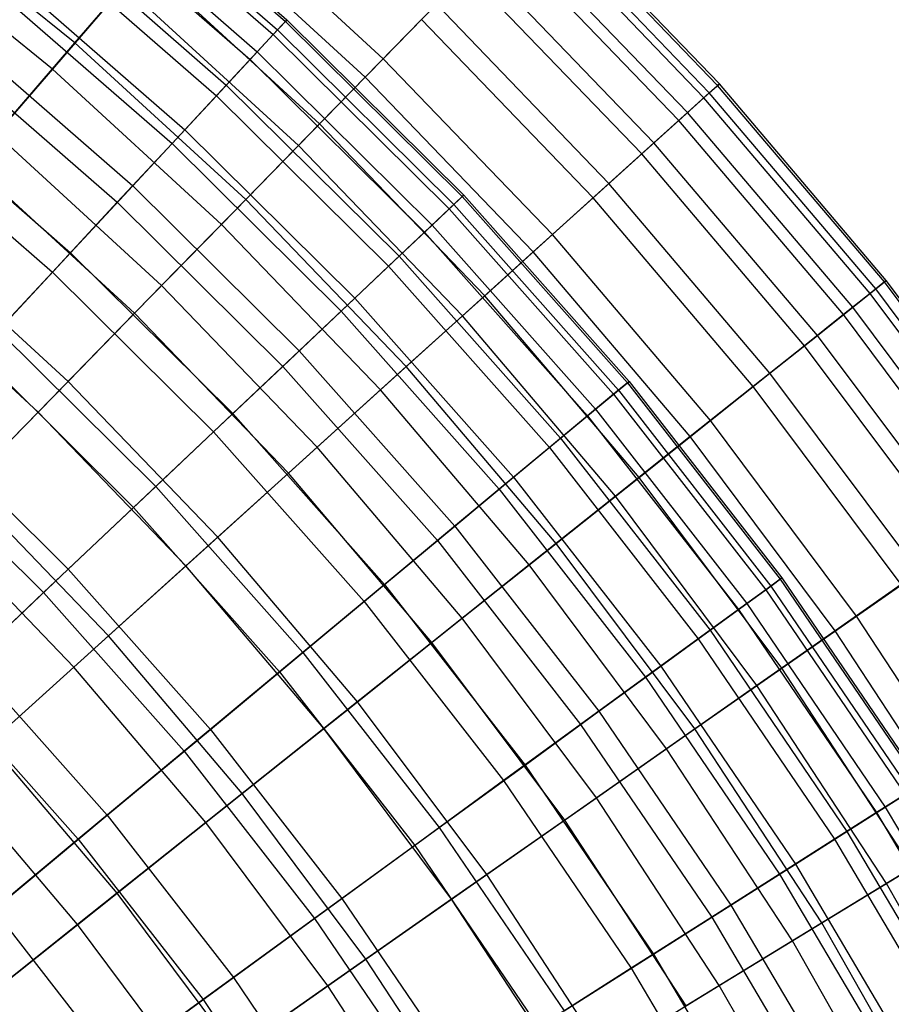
# Model space of a CAD drawing. Extents: x -8.3 to 8.8, y -6 to 6.
# Tile 175 of 177: x 3.6 to 4.9, y 2.7 to 4.1. Entities that reach past the tile are written whole.
import ezdxf

# ---------------------------------------------------------------- set-up
doc = ezdxf.new("R2010")
doc.units = 0
doc.header["$LTSCALE"] = 2.54
doc.layers.get('0').update_dxf_attribs({"linetype": 'CONTINUOUS'})

# ---------------------------------------------------------------- blocks, each defined once
blk = doc.blocks.new('DROPS_COLOR_A_STL')
at = {"color": 0}
for p, q in [((12.1432, 4.3488, 8.0263), (12.4146, 4.1123, 8.0263)), ((12.1432, 4.3488, 8.0263), (12.4146, 4.1123, 8.0263)), ((12.1451, 4.3512, 7.6576), (12.4166, 4.1146, 7.6576)), ((12.1451, 4.3512, 7.6576), (12.4166, 4.1146, 7.6576)), ((12.1325, 4.3357, 7.2894), (12.403, 4.0999, 7.2894)), ((12.1325, 4.3357, 7.2894), (12.403, 4.0999, 7.2894)), ((12.1267, 4.3286, 8.3941), (12.3968, 4.0932, 8.3941)), ((12.1267, 4.3286, 8.3941), (12.3968, 4.0932, 8.3941)), ((12.1053, 4.3024, 6.9232), (12.3738, 4.0684, 6.9232)), ((12.1053, 4.3024, 6.9232), (12.3738, 4.0684, 6.9232)), ((12.0958, 4.2907, 8.7596), (12.3635, 4.0574, 8.7596)), ((12.0958, 4.2907, 8.7596), (12.3635, 4.0574, 8.7596)), ((12.0637, 4.2515, 6.5603), (12.329, 4.0203, 6.5603)), ((12.0637, 4.2515, 6.5603), (12.329, 4.0203, 6.5603)), ((12.0504, 4.2351, 9.1213), (12.3146, 4.0048, 9.1213)), ((12.0504, 4.2351, 9.1213), (12.3146, 4.0048, 9.1213)), ((12.0079, 4.1831, 6.2023), (12.2689, 3.9556, 6.2023)), ((12.0079, 4.1831, 6.2023), (12.2689, 3.9556, 6.2023)), ((11.9908, 4.1622, 9.4778), (12.2505, 3.9359, 9.4778)), ((11.9908, 4.1622, 9.4778), (12.2505, 3.9359, 9.4778)), ((12.4146, 4.1123, 8.0263), (12.3968, 4.0932, 8.3941)), ((12.4146, 4.1123, 8.0263), (12.3968, 4.0932, 8.3941)), ((12.403, 4.0999, 7.2894), (12.4166, 4.1146, 7.6576)), ((12.403, 4.0999, 7.2894), (12.4166, 4.1146, 7.6576)), ((12.4166, 4.1146, 7.6576), (12.4146, 4.1123, 8.0263)), ((12.4166, 4.1146, 7.6576), (12.4146, 4.1123, 8.0263)), ((12.4146, 4.1123, 8.0263), (12.6702, 3.8589, 8.0263)), ((12.4146, 4.1123, 8.0263), (12.6702, 3.8589, 8.0263)), ((12.4166, 4.1146, 7.6576), (12.6724, 3.861, 7.6576)), ((12.4166, 4.1146, 7.6576), (12.6724, 3.861, 7.6576)), ((11.938, 4.0975, 5.8505), (12.1936, 3.8747, 5.8505)), ((11.938, 4.0975, 5.8505), (12.1936, 3.8747, 5.8505)), ((12.3968, 4.0932, 8.3941), (12.3635, 4.0574, 8.7596)), ((12.3968, 4.0932, 8.3941), (12.3635, 4.0574, 8.7596)), ((12.3738, 4.0684, 6.9232), (12.403, 4.0999, 7.2894)), ((12.3738, 4.0684, 6.9232), (12.403, 4.0999, 7.2894)), ((12.3968, 4.0932, 8.3941), (12.6513, 3.841, 8.3941)), ((12.3968, 4.0932, 8.3941), (12.6513, 3.841, 8.3941)), ((12.403, 4.0999, 7.2894), (12.6579, 3.8473, 7.2894)), ((12.403, 4.0999, 7.2894), (12.6579, 3.8473, 7.2894)), ((11.9173, 4.0722, 9.8277), (12.1713, 3.8507, 9.8277)), ((11.9173, 4.0722, 9.8277), (12.1713, 3.8507, 9.8277)), ((12.329, 4.0203, 6.5603), (12.3738, 4.0684, 6.9232)), ((12.329, 4.0203, 6.5603), (12.3738, 4.0684, 6.9232)), ((12.3738, 4.0684, 6.9232), (12.6266, 3.8178, 6.9232)), ((12.3738, 4.0684, 6.9232), (12.6266, 3.8178, 6.9232)), ((12.3635, 4.0574, 8.7596), (12.3146, 4.0048, 9.1213)), ((12.3635, 4.0574, 8.7596), (12.3146, 4.0048, 9.1213)), ((12.3635, 4.0574, 8.7596), (12.6157, 3.8074, 8.7596)), ((12.3635, 4.0574, 8.7596), (12.6157, 3.8074, 8.7596)), ((12.2689, 3.9556, 6.2023), (12.329, 4.0203, 6.5603)), ((12.2689, 3.9556, 6.2023), (12.329, 4.0203, 6.5603)), ((12.329, 4.0203, 6.5603), (12.5789, 3.7726, 6.5603)), ((12.329, 4.0203, 6.5603), (12.5789, 3.7726, 6.5603)), ((12.3146, 4.0048, 9.1213), (12.2505, 3.9359, 9.4778)), ((12.3146, 4.0048, 9.1213), (12.2505, 3.9359, 9.4778)), ((12.3146, 4.0048, 9.1213), (12.5636, 3.7581, 9.1213)), ((12.3146, 4.0048, 9.1213), (12.5636, 3.7581, 9.1213)), ((11.8543, 3.9951, 5.5063), (12.1036, 3.7778, 5.5063)), ((11.8543, 3.9951, 5.5063), (12.1036, 3.7778, 5.5063)), ((11.83, 3.9653, 10.1697), (12.0774, 3.7497, 10.1697)), ((11.83, 3.9653, 10.1697), (12.0774, 3.7497, 10.1697)), ((12.1936, 3.8747, 5.8505), (12.2689, 3.9556, 6.2023)), ((12.1936, 3.8747, 5.8505), (12.2689, 3.9556, 6.2023)), ((12.2689, 3.9556, 6.2023), (12.5147, 3.7119, 6.2023)), ((12.2689, 3.9556, 6.2023), (12.5147, 3.7119, 6.2023)), ((12.2505, 3.9359, 9.4778), (12.1713, 3.8507, 9.8277)), ((12.2505, 3.9359, 9.4778), (12.1713, 3.8507, 9.8277)), ((12.2505, 3.9359, 9.4778), (12.4952, 3.6933, 9.4778)), ((12.2505, 3.9359, 9.4778), (12.4952, 3.6933, 9.4778)), ((12.1036, 3.7778, 5.5063), (12.1936, 3.8747, 5.8505)), ((12.1036, 3.7778, 5.5063), (12.1936, 3.8747, 5.8505)), ((12.1936, 3.8747, 5.8505), (12.4345, 3.6359, 5.8505)), ((12.1936, 3.8747, 5.8505), (12.4345, 3.6359, 5.8505)), ((12.6579, 3.8473, 7.2894), (12.6724, 3.861, 7.6576)), ((12.6579, 3.8473, 7.2894), (12.6724, 3.861, 7.6576)), ((12.6724, 3.861, 7.6576), (12.6702, 3.8589, 8.0263)), ((12.6724, 3.861, 7.6576), (12.6702, 3.8589, 8.0263)), ((12.6724, 3.861, 7.6576), (12.9114, 3.5916, 7.6576)), ((12.6724, 3.861, 7.6576), (12.9114, 3.5916, 7.6576)), ((12.1713, 3.8507, 9.8277), (12.0774, 3.7497, 10.1697)), ((12.1713, 3.8507, 9.8277), (12.0774, 3.7497, 10.1697)), ((12.1713, 3.8507, 9.8277), (12.4107, 3.6134, 9.8277)), ((12.1713, 3.8507, 9.8277), (12.4107, 3.6134, 9.8277)), ((12.6266, 3.8178, 6.9232), (12.6579, 3.8473, 7.2894)), ((12.6266, 3.8178, 6.9232), (12.6579, 3.8473, 7.2894)), ((12.6702, 3.8589, 8.0263), (12.6513, 3.841, 8.3941)), ((12.6702, 3.8589, 8.0263), (12.6513, 3.841, 8.3941)), ((12.6579, 3.8473, 7.2894), (12.896, 3.5788, 7.2894)), ((12.6579, 3.8473, 7.2894), (12.896, 3.5788, 7.2894)), ((12.6702, 3.8589, 8.0263), (12.909, 3.5897, 8.0263)), ((12.6702, 3.8589, 8.0263), (12.909, 3.5897, 8.0263)), ((12.6513, 3.841, 8.3941), (12.6157, 3.8074, 8.7596)), ((12.6513, 3.841, 8.3941), (12.6157, 3.8074, 8.7596)), ((12.6513, 3.841, 8.3941), (12.889, 3.573, 8.3941)), ((12.6513, 3.841, 8.3941), (12.889, 3.573, 8.3941)), ((12.5789, 3.7726, 6.5603), (12.6266, 3.8178, 6.9232)), ((12.5789, 3.7726, 6.5603), (12.6266, 3.8178, 6.9232)), ((12.6266, 3.8178, 6.9232), (12.863, 3.5514, 6.9232)), ((12.6266, 3.8178, 6.9232), (12.863, 3.5514, 6.9232)), ((12.6157, 3.8074, 8.7596), (12.5636, 3.7581, 9.1213)), ((12.6157, 3.8074, 8.7596), (12.5636, 3.7581, 9.1213)), ((12.6157, 3.8074, 8.7596), (12.8513, 3.5417, 8.7596)), ((12.6157, 3.8074, 8.7596), (12.8513, 3.5417, 8.7596)), ((11.9991, 3.6654, 5.171), (12.1036, 3.7778, 5.5063)), ((11.9991, 3.6654, 5.171), (12.1036, 3.7778, 5.5063)), ((12.1036, 3.7778, 5.5063), (12.3384, 3.545, 5.5063)), ((12.1036, 3.7778, 5.5063), (12.3384, 3.545, 5.5063)), ((12.5147, 3.7119, 6.2023), (12.5789, 3.7726, 6.5603)), ((12.5147, 3.7119, 6.2023), (12.5789, 3.7726, 6.5603)), ((12.5789, 3.7726, 6.5603), (12.8124, 3.5093, 6.5603)), ((12.5789, 3.7726, 6.5603), (12.8124, 3.5093, 6.5603)), ((12.0774, 3.7497, 10.1697), (11.9692, 3.6333, 10.5024)), ((12.0774, 3.7497, 10.1697), (11.9692, 3.6333, 10.5024)), ((12.0774, 3.7497, 10.1697), (12.3105, 3.5187, 10.1697)), ((12.0774, 3.7497, 10.1697), (12.3105, 3.5187, 10.1697)), ((12.5636, 3.7581, 9.1213), (12.4952, 3.6933, 9.4778)), ((12.5636, 3.7581, 9.1213), (12.4952, 3.6933, 9.4778)), ((12.5636, 3.7581, 9.1213), (12.7962, 3.4959, 9.1213)), ((12.5636, 3.7581, 9.1213), (12.7962, 3.4959, 9.1213)), ((12.4345, 3.6359, 5.8505), (12.5147, 3.7119, 6.2023)), ((12.4345, 3.6359, 5.8505), (12.5147, 3.7119, 6.2023)), ((12.5147, 3.7119, 6.2023), (12.7445, 3.4529, 6.2023)), ((12.5147, 3.7119, 6.2023), (12.7445, 3.4529, 6.2023)), ((12.4952, 3.6933, 9.4778), (12.4107, 3.6134, 9.8277)), ((12.4952, 3.6933, 9.4778), (12.4107, 3.6134, 9.8277)), ((12.4952, 3.6933, 9.4778), (12.7238, 3.4357, 9.4778)), ((12.4952, 3.6933, 9.4778), (12.7238, 3.4357, 9.4778)), ((11.9991, 3.6654, 5.171), (12.2269, 3.4396, 5.171)), ((11.9991, 3.6654, 5.171), (12.2269, 3.4396, 5.171)), ((11.9692, 3.6333, 10.5024), (12.195, 3.4094, 10.5024)), ((11.9692, 3.6333, 10.5024), (12.195, 3.4094, 10.5024)), ((12.3384, 3.545, 5.5063), (12.4345, 3.6359, 5.8505)), ((12.3384, 3.545, 5.5063), (12.4345, 3.6359, 5.8505)), ((12.4345, 3.6359, 5.8505), (12.6595, 3.3823, 5.8505)), ((12.4345, 3.6359, 5.8505), (12.6595, 3.3823, 5.8505)), ((12.4107, 3.6134, 9.8277), (12.3105, 3.5187, 10.1697)), ((12.4107, 3.6134, 9.8277), (12.3105, 3.5187, 10.1697)), ((12.4107, 3.6134, 9.8277), (12.6344, 3.3613, 9.8277)), ((12.4107, 3.6134, 9.8277), (12.6344, 3.3613, 9.8277)), ((12.909, 3.5897, 8.0263), (12.889, 3.573, 8.3941)), ((12.909, 3.5897, 8.0263), (12.889, 3.573, 8.3941)), ((12.896, 3.5788, 7.2894), (12.9114, 3.5916, 7.6576)), ((12.896, 3.5788, 7.2894), (12.9114, 3.5916, 7.6576)), ((12.9114, 3.5916, 7.6576), (12.909, 3.5897, 8.0263)), ((12.9114, 3.5916, 7.6576), (12.909, 3.5897, 8.0263)), ((12.909, 3.5897, 8.0263), (13.1302, 3.3057, 8.0263)), ((12.909, 3.5897, 8.0263), (13.1302, 3.3057, 8.0263)), ((12.9114, 3.5916, 7.6576), (13.1326, 3.3075, 7.6576)), ((12.9114, 3.5916, 7.6576), (13.1326, 3.3075, 7.6576)), ((12.863, 3.5514, 6.9232), (12.896, 3.5788, 7.2894)), ((12.863, 3.5514, 6.9232), (12.896, 3.5788, 7.2894)), ((12.896, 3.5788, 7.2894), (13.1165, 3.2957, 7.2894)), ((12.896, 3.5788, 7.2894), (13.1165, 3.2957, 7.2894)), ((12.889, 3.573, 8.3941), (12.8513, 3.5417, 8.7596)), ((12.889, 3.573, 8.3941), (12.8513, 3.5417, 8.7596)), ((12.889, 3.573, 8.3941), (13.1091, 3.2904, 8.3941)), ((12.889, 3.573, 8.3941), (13.1091, 3.2904, 8.3941)), ((12.8124, 3.5093, 6.5603), (12.863, 3.5514, 6.9232)), ((12.8124, 3.5093, 6.5603), (12.863, 3.5514, 6.9232)), ((12.863, 3.5514, 6.9232), (13.0817, 3.2704, 6.9232)), ((12.863, 3.5514, 6.9232), (13.0817, 3.2704, 6.9232)), ((11.8805, 3.5379, 4.846), (12.1004, 3.3199, 4.846)), ((11.8805, 3.5379, 4.846), (12.1004, 3.3199, 4.846)), ((12.2269, 3.4396, 5.171), (12.3384, 3.545, 5.5063)), ((12.2269, 3.4396, 5.171), (12.3384, 3.545, 5.5063)), ((12.3384, 3.545, 5.5063), (12.5579, 3.2977, 5.5063)), ((12.3384, 3.545, 5.5063), (12.5579, 3.2977, 5.5063)), ((12.8513, 3.5417, 8.7596), (12.7962, 3.4959, 9.1213)), ((12.8513, 3.5417, 8.7596), (12.7962, 3.4959, 9.1213)), ((12.8513, 3.5417, 8.7596), (13.0695, 3.2615, 8.7596)), ((12.8513, 3.5417, 8.7596), (13.0695, 3.2615, 8.7596)), ((12.3105, 3.5187, 10.1697), (12.195, 3.4094, 10.5024)), ((12.3105, 3.5187, 10.1697), (12.195, 3.4094, 10.5024)), ((12.3105, 3.5187, 10.1697), (12.5283, 3.2732, 10.1697)), ((12.3105, 3.5187, 10.1697), (12.5283, 3.2732, 10.1697)), ((12.7445, 3.4529, 6.2023), (12.8124, 3.5093, 6.5603)), ((12.7445, 3.4529, 6.2023), (12.8124, 3.5093, 6.5603)), ((12.8124, 3.5093, 6.5603), (13.0286, 3.2317, 6.5603)), ((12.8124, 3.5093, 6.5603), (13.0286, 3.2317, 6.5603)), ((11.847, 3.5018, 10.8245), (12.0647, 3.2861, 10.8245)), ((11.847, 3.5018, 10.8245), (12.0647, 3.2861, 10.8245)), ((12.7962, 3.4959, 9.1213), (12.7238, 3.4357, 9.4778)), ((12.7962, 3.4959, 9.1213), (12.7238, 3.4357, 9.4778)), ((12.7962, 3.4959, 9.1213), (13.0115, 3.2193, 9.1213)), ((12.7962, 3.4959, 9.1213), (13.0115, 3.2193, 9.1213)), ((12.6595, 3.3823, 5.8505), (12.7445, 3.4529, 6.2023)), ((12.6595, 3.3823, 5.8505), (12.7445, 3.4529, 6.2023)), ((12.7445, 3.4529, 6.2023), (12.9572, 3.1797, 6.2023)), ((12.7445, 3.4529, 6.2023), (12.9572, 3.1797, 6.2023)), ((12.1004, 3.3199, 4.846), (12.2269, 3.4396, 5.171)), ((12.1004, 3.3199, 4.846), (12.2269, 3.4396, 5.171)), ((12.2269, 3.4396, 5.171), (12.4398, 3.1996, 5.171)), ((12.2269, 3.4396, 5.171), (12.4398, 3.1996, 5.171)), ((12.7238, 3.4357, 9.4778), (12.6344, 3.3613, 9.8277)), ((12.7238, 3.4357, 9.4778), (12.6344, 3.3613, 9.8277)), ((12.7238, 3.4357, 9.4778), (12.9354, 3.1638, 9.4778)), ((12.7238, 3.4357, 9.4778), (12.9354, 3.1638, 9.4778)), ((12.195, 3.4094, 10.5024), (12.0647, 3.2861, 10.8245)), ((12.195, 3.4094, 10.5024), (12.0647, 3.2861, 10.8245)), ((12.195, 3.4094, 10.5024), (12.4061, 3.1715, 10.5024)), ((12.195, 3.4094, 10.5024), (12.4061, 3.1715, 10.5024)), ((12.5579, 3.2977, 5.5063), (12.6595, 3.3823, 5.8505)), ((12.5579, 3.2977, 5.5063), (12.6595, 3.3823, 5.8505)), ((12.6595, 3.3823, 5.8505), (12.8679, 3.1147, 5.8505)), ((12.6595, 3.3823, 5.8505), (12.8679, 3.1147, 5.8505)), ((12.6344, 3.3613, 9.8277), (12.5283, 3.2732, 10.1697)), ((12.6344, 3.3613, 9.8277), (12.5283, 3.2732, 10.1697)), ((12.6344, 3.3613, 9.8277), (12.8414, 3.0954, 9.8277)), ((12.6344, 3.3613, 9.8277), (12.8414, 3.0954, 9.8277)), ((11.9594, 3.1865, 4.5325), (12.1004, 3.3199, 4.846)), ((11.9594, 3.1865, 4.5325), (12.1004, 3.3199, 4.846)), ((12.1004, 3.3199, 4.846), (12.3059, 3.0882, 4.846)), ((12.1004, 3.3199, 4.846), (12.3059, 3.0882, 4.846)), ((13.1302, 3.3057, 8.0263), (13.1091, 3.2904, 8.3941)), ((13.1302, 3.3057, 8.0263), (13.1091, 3.2904, 8.3941)), ((13.1165, 3.2957, 7.2894), (13.1326, 3.3075, 7.6576)), ((13.1165, 3.2957, 7.2894), (13.1326, 3.3075, 7.6576)), ((13.1326, 3.3075, 7.6576), (13.1302, 3.3057, 8.0263)), ((13.1326, 3.3075, 7.6576), (13.1302, 3.3057, 8.0263)), ((13.1302, 3.3057, 8.0263), (13.3326, 3.0081, 8.0263)), ((13.1302, 3.3057, 8.0263), (13.3326, 3.0081, 8.0263)), ((13.1326, 3.3075, 7.6576), (13.3352, 3.0097, 7.6576)), ((13.1326, 3.3075, 7.6576), (13.3352, 3.0097, 7.6576)), ((12.4398, 3.1996, 5.171), (12.5579, 3.2977, 5.5063)), ((12.4398, 3.1996, 5.171), (12.5579, 3.2977, 5.5063)), ((12.5579, 3.2977, 5.5063), (12.761, 3.0368, 5.5063)), ((12.5579, 3.2977, 5.5063), (12.761, 3.0368, 5.5063)), ((13.1091, 3.2904, 8.3941), (13.0695, 3.2615, 8.7596)), ((13.1091, 3.2904, 8.3941), (13.0695, 3.2615, 8.7596)), ((13.0817, 3.2704, 6.9232), (13.1165, 3.2957, 7.2894)), ((13.0817, 3.2704, 6.9232), (13.1165, 3.2957, 7.2894)), ((13.1091, 3.2904, 8.3941), (13.3106, 2.9942, 8.3941)), ((13.1091, 3.2904, 8.3941), (13.3106, 2.9942, 8.3941)), ((13.1165, 3.2957, 7.2894), (13.3183, 2.999, 7.2894)), ((13.1165, 3.2957, 7.2894), (13.3183, 2.999, 7.2894)), ((12.0647, 3.2861, 10.8245), (11.92, 3.1491, 11.1348)), ((12.0647, 3.2861, 10.8245), (11.92, 3.1491, 11.1348)), ((12.0647, 3.2861, 10.8245), (12.2681, 3.0568, 10.8245)), ((12.0647, 3.2861, 10.8245), (12.2681, 3.0568, 10.8245)), ((12.5283, 3.2732, 10.1697), (12.4061, 3.1715, 10.5024)), ((12.5283, 3.2732, 10.1697), (12.4061, 3.1715, 10.5024)), ((12.5283, 3.2732, 10.1697), (12.73, 3.0142, 10.1697)), ((12.5283, 3.2732, 10.1697), (12.73, 3.0142, 10.1697)), ((13.0695, 3.2615, 8.7596), (13.0115, 3.2193, 9.1213)), ((13.0695, 3.2615, 8.7596), (13.0115, 3.2193, 9.1213)), ((13.0286, 3.2317, 6.5603), (13.0817, 3.2704, 6.9232)), ((13.0286, 3.2317, 6.5603), (13.0817, 3.2704, 6.9232)), ((13.0695, 3.2615, 8.7596), (13.2693, 2.9679, 8.7596)), ((13.0695, 3.2615, 8.7596), (13.2693, 2.9679, 8.7596)), ((13.0817, 3.2704, 6.9232), (13.282, 2.976, 6.9232)), ((13.0817, 3.2704, 6.9232), (13.282, 2.976, 6.9232)), ((13.0115, 3.2193, 9.1213), (12.9354, 3.1638, 9.4778)), ((13.0115, 3.2193, 9.1213), (12.9354, 3.1638, 9.4778)), ((12.9572, 3.1797, 6.2023), (13.0286, 3.2317, 6.5603)), ((12.9572, 3.1797, 6.2023), (13.0286, 3.2317, 6.5603)), ((13.0115, 3.2193, 9.1213), (13.2087, 2.9295, 9.1213)), ((13.0115, 3.2193, 9.1213), (13.2087, 2.9295, 9.1213)), ((13.0286, 3.2317, 6.5603), (13.2265, 2.9408, 6.5603)), ((13.0286, 3.2317, 6.5603), (13.2265, 2.9408, 6.5603)), ((12.3059, 3.0882, 4.846), (12.4398, 3.1996, 5.171)), ((12.3059, 3.0882, 4.846), (12.4398, 3.1996, 5.171)), ((12.4398, 3.1996, 5.171), (12.6369, 2.9464, 5.171)), ((12.4398, 3.1996, 5.171), (12.6369, 2.9464, 5.171)), ((11.9594, 3.1865, 4.5325), (12.1567, 2.9642, 4.5325)), ((11.9594, 3.1865, 4.5325), (12.1567, 2.9642, 4.5325)), ((12.8679, 3.1147, 5.8505), (12.9572, 3.1797, 6.2023)), ((12.8679, 3.1147, 5.8505), (12.9572, 3.1797, 6.2023)), ((12.9572, 3.1797, 6.2023), (13.152, 2.8935, 6.2023)), ((12.9572, 3.1797, 6.2023), (13.152, 2.8935, 6.2023)), ((12.4061, 3.1715, 10.5024), (12.2681, 3.0568, 10.8245)), ((12.4061, 3.1715, 10.5024), (12.2681, 3.0568, 10.8245)), ((12.4061, 3.1715, 10.5024), (12.6014, 2.9206, 10.5024)), ((12.4061, 3.1715, 10.5024), (12.6014, 2.9206, 10.5024)), ((12.9354, 3.1638, 9.4778), (12.8414, 3.0954, 9.8277)), ((12.9354, 3.1638, 9.4778), (12.8414, 3.0954, 9.8277)), ((12.9354, 3.1638, 9.4778), (13.1292, 2.879, 9.4778)), ((12.9354, 3.1638, 9.4778), (13.1292, 2.879, 9.4778)), ((11.92, 3.1491, 11.1348), (12.1149, 2.9294, 11.1348)), ((11.92, 3.1491, 11.1348), (12.1149, 2.9294, 11.1348)), ((12.761, 3.0368, 5.5063), (12.8679, 3.1147, 5.8505)), ((12.761, 3.0368, 5.5063), (12.8679, 3.1147, 5.8505)), ((12.8679, 3.1147, 5.8505), (13.0587, 2.8343, 5.8505)), ((12.8679, 3.1147, 5.8505), (13.0587, 2.8343, 5.8505)), ((12.8414, 3.0954, 9.8277), (12.73, 3.0142, 10.1697)), ((12.8414, 3.0954, 9.8277), (12.73, 3.0142, 10.1697)), ((12.8414, 3.0954, 9.8277), (13.031, 2.8167, 9.8277)), ((12.8414, 3.0954, 9.8277), (13.031, 2.8167, 9.8277)), ((12.1567, 2.9642, 4.5325), (12.3059, 3.0882, 4.846)), ((12.1567, 2.9642, 4.5325), (12.3059, 3.0882, 4.846)), ((12.3059, 3.0882, 4.846), (12.4962, 2.8439, 4.846)), ((12.3059, 3.0882, 4.846), (12.4962, 2.8439, 4.846)), ((12.2681, 3.0568, 10.8245), (12.1149, 2.9294, 11.1348)), ((12.2681, 3.0568, 10.8245), (12.1149, 2.9294, 11.1348)), ((12.2681, 3.0568, 10.8245), (12.4564, 2.8149, 10.8245)), ((12.2681, 3.0568, 10.8245), (12.4564, 2.8149, 10.8245)), ((12.6369, 2.9464, 5.171), (12.761, 3.0368, 5.5063)), ((12.6369, 2.9464, 5.171), (12.761, 3.0368, 5.5063)), ((12.761, 3.0368, 5.5063), (12.947, 2.7634, 5.5063)), ((12.761, 3.0368, 5.5063), (12.947, 2.7634, 5.5063)), ((12.73, 3.0142, 10.1697), (12.6014, 2.9206, 10.5024)), ((12.73, 3.0142, 10.1697), (12.6014, 2.9206, 10.5024)), ((12.73, 3.0142, 10.1697), (12.9146, 2.7429, 10.1697)), ((12.73, 3.0142, 10.1697), (12.9146, 2.7429, 10.1697)), ((13.3106, 2.9942, 8.3941), (13.2693, 2.9679, 8.7596)), ((13.3106, 2.9942, 8.3941), (13.2693, 2.9679, 8.7596)), ((13.282, 2.976, 6.9232), (13.3183, 2.999, 7.2894)), ((13.282, 2.976, 6.9232), (13.3183, 2.999, 7.2894)), ((11.9927, 2.8278, 4.2317), (12.1567, 2.9642, 4.5325)), ((11.9927, 2.8278, 4.2317), (12.1567, 2.9642, 4.5325)), ((12.1567, 2.9642, 4.5325), (12.3393, 2.7296, 4.5325)), ((12.1567, 2.9642, 4.5325), (12.3393, 2.7296, 4.5325)), ((13.2693, 2.9679, 8.7596), (13.2087, 2.9295, 9.1213)), ((13.2693, 2.9679, 8.7596), (13.2087, 2.9295, 9.1213)), ((13.2265, 2.9408, 6.5603), (13.282, 2.976, 6.9232)), ((13.2265, 2.9408, 6.5603), (13.282, 2.976, 6.9232)), ((13.2693, 2.9679, 8.7596), (13.4498, 2.6621, 8.7596)), ((13.2693, 2.9679, 8.7596), (13.4498, 2.6621, 8.7596)), ((13.282, 2.976, 6.9232), (13.4631, 2.6694, 6.9232)), ((13.282, 2.976, 6.9232), (13.4631, 2.6694, 6.9232)), ((12.4962, 2.8439, 4.846), (12.6369, 2.9464, 5.171)), ((12.4962, 2.8439, 4.846), (12.6369, 2.9464, 5.171)), ((12.6369, 2.9464, 5.171), (12.8174, 2.6812, 5.171)), ((12.6369, 2.9464, 5.171), (12.8174, 2.6812, 5.171)), ((13.152, 2.8935, 6.2023), (13.2265, 2.9408, 6.5603)), ((13.152, 2.8935, 6.2023), (13.2265, 2.9408, 6.5603)), ((13.2265, 2.9408, 6.5603), (13.4054, 2.6378, 6.5603)), ((13.2265, 2.9408, 6.5603), (13.4054, 2.6378, 6.5603)), ((12.1149, 2.9294, 11.1348), (11.9471, 2.7899, 11.4321)), ((12.1149, 2.9294, 11.1348), (11.9471, 2.7899, 11.4321)), ((12.1149, 2.9294, 11.1348), (12.2953, 2.6976, 11.1348)), ((12.1149, 2.9294, 11.1348), (12.2953, 2.6976, 11.1348)), ((12.6014, 2.9206, 10.5024), (12.4564, 2.8149, 10.8245)), ((12.6014, 2.9206, 10.5024), (12.4564, 2.8149, 10.8245)), ((12.6014, 2.9206, 10.5024), (12.7803, 2.6577, 10.5024)), ((12.6014, 2.9206, 10.5024), (12.7803, 2.6577, 10.5024)), ((13.2087, 2.9295, 9.1213), (13.1292, 2.879, 9.4778)), ((13.2087, 2.9295, 9.1213), (13.1292, 2.879, 9.4778)), ((13.2087, 2.9295, 9.1213), (13.3869, 2.6276, 9.1213)), ((13.2087, 2.9295, 9.1213), (13.3869, 2.6276, 9.1213)), ((13.0587, 2.8343, 5.8505), (13.152, 2.8935, 6.2023)), ((13.0587, 2.8343, 5.8505), (13.152, 2.8935, 6.2023)), ((13.152, 2.8935, 6.2023), (13.328, 2.5953, 6.2023)), ((13.152, 2.8935, 6.2023), (13.328, 2.5953, 6.2023)), ((13.1292, 2.879, 9.4778), (13.031, 2.8167, 9.8277)), ((13.1292, 2.879, 9.4778), (13.031, 2.8167, 9.8277)), ((13.1292, 2.879, 9.4778), (13.3043, 2.5824, 9.4778)), ((13.1292, 2.879, 9.4778), (13.3043, 2.5824, 9.4778)), ((12.3393, 2.7296, 4.5325), (12.4962, 2.8439, 4.846)), ((12.3393, 2.7296, 4.5325), (12.4962, 2.8439, 4.846)), ((12.4962, 2.8439, 4.846), (12.6703, 2.5879, 4.846)), ((12.4962, 2.8439, 4.846), (12.6703, 2.5879, 4.846)), ((12.947, 2.7634, 5.5063), (13.0587, 2.8343, 5.8505)), ((12.947, 2.7634, 5.5063), (13.0587, 2.8343, 5.8505)), ((13.0587, 2.8343, 5.8505), (13.2311, 2.5422, 5.8505)), ((13.0587, 2.8343, 5.8505), (13.2311, 2.5422, 5.8505)), ((11.9927, 2.8278, 4.2317), (12.1668, 2.6041, 4.2317)), ((11.9927, 2.8278, 4.2317), (12.1668, 2.6041, 4.2317)), ((12.4564, 2.8149, 10.8245), (12.2953, 2.6976, 11.1348)), ((12.4564, 2.8149, 10.8245), (12.2953, 2.6976, 11.1348)), ((12.4564, 2.8149, 10.8245), (12.6288, 2.5615, 10.8245)), ((12.4564, 2.8149, 10.8245), (12.6288, 2.5615, 10.8245)), ((13.031, 2.8167, 9.8277), (12.9146, 2.7429, 10.1697)), ((13.031, 2.8167, 9.8277), (12.9146, 2.7429, 10.1697)), ((13.031, 2.8167, 9.8277), (13.2024, 2.5265, 9.8277)), ((13.031, 2.8167, 9.8277), (13.2024, 2.5265, 9.8277)), ((12.8174, 2.6812, 5.171), (12.947, 2.7634, 5.5063)), ((12.8174, 2.6812, 5.171), (12.947, 2.7634, 5.5063)), ((12.947, 2.7634, 5.5063), (13.1151, 2.4787, 5.5063)), ((12.947, 2.7634, 5.5063), (13.1151, 2.4787, 5.5063)), ((12.9146, 2.7429, 10.1697), (12.7803, 2.6577, 10.5024)), ((12.9146, 2.7429, 10.1697), (12.7803, 2.6577, 10.5024)), ((12.9146, 2.7429, 10.1697), (13.0814, 2.4603, 10.1697)), ((12.9146, 2.7429, 10.1697), (13.0814, 2.4603, 10.1697)), ((12.1668, 2.6041, 4.2317), (12.3393, 2.7296, 4.5325)), ((12.1668, 2.6041, 4.2317), (12.3393, 2.7296, 4.5325)), ((12.3393, 2.7296, 4.5325), (12.5065, 2.4839, 4.5325)), ((12.3393, 2.7296, 4.5325), (12.5065, 2.4839, 4.5325)), ((12.2953, 2.6976, 11.1348), (12.1189, 2.5692, 11.4321)), ((12.2953, 2.6976, 11.1348), (12.1189, 2.5692, 11.4321)), ((12.2953, 2.6976, 11.1348), (12.4606, 2.4548, 11.1348)), ((12.2953, 2.6976, 11.1348), (12.4606, 2.4548, 11.1348))]:
    blk.add_line(p, q, dxfattribs=at)
blk = doc.blocks.new('GROUP_1')
at = {"color": 0}
for p, q in [((12.0248, 10.0796, 3.3609), (11.7643, 10.2905, 3.3609)), ((12.0248, 10.0796, 3.3609), (11.7643, 10.2905, 3.3609)), ((12.4708, 10.0568, 4.0472), (12.2109, 10.2954, 4.0472)), ((12.4708, 10.0568, 4.0472), (12.2109, 10.2954, 4.0472)), ((12.9542, 10.0183, 6.2416), (12.6957, 10.287, 6.2416)), ((12.9542, 10.0183, 6.2416), (12.6957, 10.287, 6.2416)), ((12.9568, 10.0206, 5.8699), (12.6981, 10.2895, 5.8699)), ((12.9568, 10.0206, 5.8699), (12.6981, 10.2895, 5.8699)), ((12.9346, 10.0005, 6.6124), (12.6772, 10.2681, 6.6124)), ((12.9346, 10.0005, 6.6124), (12.6772, 10.2681, 6.6124)), ((12.9423, 10.0074, 5.4987), (12.6845, 10.2755, 5.4987)), ((12.9423, 10.0074, 5.4987), (12.6845, 10.2755, 5.4987)), ((12.4448, 10.0301, 8.058), (12.1865, 10.2672, 8.058)), ((12.4448, 10.0301, 8.058), (12.1865, 10.2672, 8.058)), ((11.9922, 10.0418, 8.7389), (11.7341, 10.2507, 8.7389)), ((11.9922, 10.0418, 8.7389), (11.7341, 10.2507, 8.7389)), ((12.9107, 9.9789, 5.1294), (12.6548, 10.2451, 5.1294)), ((12.9107, 9.9789, 5.1294), (12.6548, 10.2451, 5.1294)), ((12.898, 9.9674, 6.9808), (12.6427, 10.2327, 6.9808)), ((12.898, 9.9674, 6.9808), (12.6427, 10.2327, 6.9808)), ((12.8623, 9.9352, 4.7635), (12.6091, 10.1983, 4.7635)), ((12.8623, 9.9352, 4.7635), (12.6091, 10.1983, 4.7635)), ((12.0248, 10.0796, 3.3609), (12.1248, 10.1956, 3.6996)), ((12.0248, 10.0796, 3.3609), (12.1248, 10.1956, 3.6996)), ((12.3787, 9.9625, 3.6996), (12.1248, 10.1956, 3.6996)), ((12.3787, 9.9625, 3.6996), (12.1248, 10.1956, 3.6996)), ((12.8445, 9.9191, 7.3455), (12.5923, 10.1812, 7.3455)), ((12.8445, 9.9191, 7.3455), (12.5923, 10.1812, 7.3455)), ((12.0962, 10.1625, 8.403), (11.9922, 10.0418, 8.7389)), ((12.0962, 10.1625, 8.403), (11.9922, 10.0418, 8.7389)), ((12.3482, 9.9312, 8.403), (12.0962, 10.1625, 8.403)), ((12.3482, 9.9312, 8.403), (12.0962, 10.1625, 8.403)), ((12.4708, 10.0568, 4.0472), (12.5477, 10.1355, 4.4023)), ((12.4708, 10.0568, 4.0472), (12.5477, 10.1355, 4.4023)), ((12.7971, 9.8763, 4.4023), (12.5477, 10.1355, 4.4023)), ((12.7971, 9.8763, 4.4023), (12.5477, 10.1355, 4.4023)), ((12.5263, 10.1135, 7.705), (12.4448, 10.0301, 8.058)), ((12.5263, 10.1135, 7.705), (12.4448, 10.0301, 8.058)), ((12.7743, 9.8557, 7.705), (12.5263, 10.1135, 7.705)), ((12.7743, 9.8557, 7.705), (12.5263, 10.1135, 7.705)), ((11.9114, 9.948, 3.0323), (12.0248, 10.0796, 3.3609)), ((11.9114, 9.948, 3.0323), (12.0248, 10.0796, 3.3609)), ((12.2718, 9.853, 3.3609), (12.0248, 10.0796, 3.3609)), ((12.2718, 9.853, 3.3609), (12.0248, 10.0796, 3.3609)), ((12.3787, 9.9625, 3.6996), (12.4708, 10.0568, 4.0472)), ((12.3787, 9.9625, 3.6996), (12.4708, 10.0568, 4.0472)), ((12.7155, 9.8025, 4.0472), (12.4708, 10.0568, 4.0472)), ((12.7155, 9.8025, 4.0472), (12.4708, 10.0568, 4.0472)), ((11.9922, 10.0418, 8.7389), (11.8748, 9.9056, 9.0642)), ((11.9922, 10.0418, 8.7389), (11.8748, 9.9056, 9.0642)), ((12.2368, 9.8172, 8.7389), (11.9922, 10.0418, 8.7389)), ((12.2368, 9.8172, 8.7389), (11.9922, 10.0418, 8.7389)), ((12.4448, 10.0301, 8.058), (12.3482, 9.9312, 8.403)), ((12.4448, 10.0301, 8.058), (12.3482, 9.9312, 8.403)), ((12.6878, 9.7775, 8.058), (12.4448, 10.0301, 8.058)), ((12.6878, 9.7775, 8.058), (12.4448, 10.0301, 8.058)), ((12.9542, 10.0183, 6.2416), (12.9346, 10.0005, 6.6124)), ((12.9542, 10.0183, 6.2416), (12.9346, 10.0005, 6.6124)), ((12.9423, 10.0074, 5.4987), (12.9568, 10.0206, 5.8699)), ((12.9423, 10.0074, 5.4987), (12.9568, 10.0206, 5.8699)), ((12.9568, 10.0206, 5.8699), (12.9542, 10.0183, 6.2416)), ((12.9568, 10.0206, 5.8699), (12.9542, 10.0183, 6.2416)), ((13.1955, 9.734, 6.2416), (12.9542, 10.0183, 6.2416)), ((13.1955, 9.734, 6.2416), (12.9542, 10.0183, 6.2416)), ((13.1982, 9.7361, 5.8699), (12.9568, 10.0206, 5.8699)), ((13.1982, 9.7361, 5.8699), (12.9568, 10.0206, 5.8699)), ((12.9346, 10.0005, 6.6124), (12.898, 9.9674, 6.9808)), ((12.9346, 10.0005, 6.6124), (12.898, 9.9674, 6.9808)), ((12.9107, 9.9789, 5.1294), (12.9423, 10.0074, 5.4987)), ((12.9107, 9.9789, 5.1294), (12.9423, 10.0074, 5.4987)), ((13.1748, 9.7175, 6.6124), (12.9346, 10.0005, 6.6124)), ((13.1748, 9.7175, 6.6124), (12.9346, 10.0005, 6.6124)), ((13.1829, 9.7239, 5.4987), (12.9423, 10.0074, 5.4987)), ((13.1829, 9.7239, 5.4987), (12.9423, 10.0074, 5.4987)), ((12.8623, 9.9352, 4.7635), (12.9107, 9.9789, 5.1294)), ((12.8623, 9.9352, 4.7635), (12.9107, 9.9789, 5.1294)), ((13.1497, 9.6974, 5.1294), (12.9107, 9.9789, 5.1294)), ((13.1497, 9.6974, 5.1294), (12.9107, 9.9789, 5.1294)), ((12.2718, 9.853, 3.3609), (12.3787, 9.9625, 3.6996)), ((12.2718, 9.853, 3.3609), (12.3787, 9.9625, 3.6996)), ((12.6177, 9.7141, 3.6996), (12.3787, 9.9625, 3.6996)), ((12.6177, 9.7141, 3.6996), (12.3787, 9.9625, 3.6996)), ((12.898, 9.9674, 6.9808), (12.8445, 9.9191, 7.3455)), ((12.898, 9.9674, 6.9808), (12.8445, 9.9191, 7.3455)), ((13.1362, 9.6867, 6.9808), (12.898, 9.9674, 6.9808)), ((13.1362, 9.6867, 6.9808), (12.898, 9.9674, 6.9808)), ((12.1503, 9.7287, 3.0323), (11.9114, 9.948, 3.0323)), ((12.1503, 9.7287, 3.0323), (11.9114, 9.948, 3.0323)), ((12.3482, 9.9312, 8.403), (12.2368, 9.8172, 8.7389)), ((12.3482, 9.9312, 8.403), (12.2368, 9.8172, 8.7389)), ((12.5852, 9.6848, 8.403), (12.3482, 9.9312, 8.403)), ((12.5852, 9.6848, 8.403), (12.3482, 9.9312, 8.403)), ((12.7971, 9.8763, 4.4023), (12.8623, 9.9352, 4.7635)), ((12.7971, 9.8763, 4.4023), (12.8623, 9.9352, 4.7635)), ((13.0986, 9.6567, 4.7635), (12.8623, 9.9352, 4.7635)), ((13.0986, 9.6567, 4.7635), (12.8623, 9.9352, 4.7635)), ((12.8445, 9.9191, 7.3455), (12.7743, 9.8557, 7.705)), ((12.8445, 9.9191, 7.3455), (12.7743, 9.8557, 7.705)), ((13.0798, 9.6418, 7.3455), (12.8445, 9.9191, 7.3455)), ((13.0798, 9.6418, 7.3455), (12.8445, 9.9191, 7.3455)), ((12.1111, 9.6886, 9.0642), (11.8748, 9.9056, 9.0642)), ((12.1111, 9.6886, 9.0642), (11.8748, 9.9056, 9.0642)), ((12.7155, 9.8025, 4.0472), (12.7971, 9.8763, 4.4023)), ((12.7155, 9.8025, 4.0472), (12.7971, 9.8763, 4.4023)), ((13.0299, 9.602, 4.4023), (12.7971, 9.8763, 4.4023)), ((13.0299, 9.602, 4.4023), (12.7971, 9.8763, 4.4023)), ((12.7743, 9.8557, 7.705), (12.6878, 9.7775, 8.058)), ((12.7743, 9.8557, 7.705), (12.6878, 9.7775, 8.058)), ((13.0059, 9.5829, 7.705), (12.7743, 9.8557, 7.705)), ((13.0059, 9.5829, 7.705), (12.7743, 9.8557, 7.705)), ((12.1503, 9.7287, 3.0323), (12.2718, 9.853, 3.3609)), ((12.1503, 9.7287, 3.0323), (12.2718, 9.853, 3.3609)), ((12.5041, 9.6115, 3.3609), (12.2718, 9.853, 3.3609)), ((12.5041, 9.6115, 3.3609), (12.2718, 9.853, 3.3609)), ((12.2368, 9.8172, 8.7389), (12.1111, 9.6886, 9.0642)), ((12.2368, 9.8172, 8.7389), (12.1111, 9.6886, 9.0642)), ((12.467, 9.5779, 8.7389), (12.2368, 9.8172, 8.7389)), ((12.467, 9.5779, 8.7389), (12.2368, 9.8172, 8.7389)), ((12.0149, 9.5901, 2.715), (11.7848, 9.8013, 2.715)), ((12.0149, 9.5901, 2.715), (11.7848, 9.8013, 2.715)), ((12.6177, 9.7141, 3.6996), (12.7155, 9.8025, 4.0472)), ((12.6177, 9.7141, 3.6996), (12.7155, 9.8025, 4.0472)), ((12.9438, 9.5334, 4.0472), (12.7155, 9.8025, 4.0472)), ((12.9438, 9.5334, 4.0472), (12.7155, 9.8025, 4.0472)), ((12.6878, 9.7775, 8.058), (12.5852, 9.6848, 8.403)), ((12.6878, 9.7775, 8.058), (12.5852, 9.6848, 8.403)), ((12.9146, 9.5102, 8.058), (12.6878, 9.7775, 8.058)), ((12.9146, 9.5102, 8.058), (12.6878, 9.7775, 8.058)), ((11.9716, 9.5458, 9.3777), (11.7444, 9.7543, 9.3777)), ((11.9716, 9.5458, 9.3777), (11.7444, 9.7543, 9.3777)), ((12.0149, 9.5901, 2.715), (12.1503, 9.7287, 3.0323)), ((12.0149, 9.5901, 2.715), (12.1503, 9.7287, 3.0323)), ((12.3752, 9.4949, 3.0323), (12.1503, 9.7287, 3.0323)), ((12.3752, 9.4949, 3.0323), (12.1503, 9.7287, 3.0323)), ((13.1955, 9.734, 6.2416), (13.1748, 9.7175, 6.6124)), ((13.1955, 9.734, 6.2416), (13.1748, 9.7175, 6.6124)), ((13.1829, 9.7239, 5.4987), (13.1982, 9.7361, 5.8699)), ((13.1829, 9.7239, 5.4987), (13.1982, 9.7361, 5.8699)), ((13.1982, 9.7361, 5.8699), (13.1955, 9.734, 6.2416)), ((13.1982, 9.7361, 5.8699), (13.1955, 9.734, 6.2416)), ((13.4187, 9.4352, 6.2416), (13.1955, 9.734, 6.2416)), ((13.4187, 9.4352, 6.2416), (13.1955, 9.734, 6.2416)), ((13.4215, 9.4372, 5.8699), (13.1982, 9.7361, 5.8699)), ((13.4215, 9.4372, 5.8699), (13.1982, 9.7361, 5.8699)), ((12.5041, 9.6115, 3.3609), (12.6177, 9.7141, 3.6996)), ((12.5041, 9.6115, 3.3609), (12.6177, 9.7141, 3.6996)), ((12.8407, 9.4513, 3.6996), (12.6177, 9.7141, 3.6996)), ((12.8407, 9.4513, 3.6996), (12.6177, 9.7141, 3.6996)), ((13.1748, 9.7175, 6.6124), (13.1362, 9.6867, 6.9808)), ((13.1748, 9.7175, 6.6124), (13.1362, 9.6867, 6.9808)), ((13.1497, 9.6974, 5.1294), (13.1829, 9.7239, 5.4987)), ((13.1497, 9.6974, 5.1294), (13.1829, 9.7239, 5.4987)), ((13.397, 9.42, 6.6124), (13.1748, 9.7175, 6.6124)), ((13.397, 9.42, 6.6124), (13.1748, 9.7175, 6.6124)), ((13.4055, 9.426, 5.4987), (13.1829, 9.7239, 5.4987)), ((13.4055, 9.426, 5.4987), (13.1829, 9.7239, 5.4987)), ((12.1111, 9.6886, 9.0642), (11.9716, 9.5458, 9.3777)), ((12.1111, 9.6886, 9.0642), (11.9716, 9.5458, 9.3777)), ((12.3336, 9.4573, 9.0642), (12.1111, 9.6886, 9.0642)), ((12.3336, 9.4573, 9.0642), (12.1111, 9.6886, 9.0642)), ((12.5852, 9.6848, 8.403), (12.467, 9.5779, 8.7389)), ((12.5852, 9.6848, 8.403), (12.467, 9.5779, 8.7389)), ((12.8065, 9.4241, 8.403), (12.5852, 9.6848, 8.403)), ((12.8065, 9.4241, 8.403), (12.5852, 9.6848, 8.403)), ((13.1362, 9.6867, 6.9808), (13.0798, 9.6418, 7.3455)), ((13.1362, 9.6867, 6.9808), (13.0798, 9.6418, 7.3455)), ((13.0986, 9.6567, 4.7635), (13.1497, 9.6974, 5.1294)), ((13.0986, 9.6567, 4.7635), (13.1497, 9.6974, 5.1294)), ((13.3565, 9.3917, 6.9808), (13.1362, 9.6867, 6.9808)), ((13.3565, 9.3917, 6.9808), (13.1362, 9.6867, 6.9808)), ((13.3706, 9.4016, 5.1294), (13.1497, 9.6974, 5.1294)), ((13.3706, 9.4016, 5.1294), (13.1497, 9.6974, 5.1294)), ((13.0299, 9.602, 4.4023), (13.0986, 9.6567, 4.7635)), ((13.0299, 9.602, 4.4023), (13.0986, 9.6567, 4.7635)), ((13.3171, 9.3642, 4.7635), (13.0986, 9.6567, 4.7635)), ((13.3171, 9.3642, 4.7635), (13.0986, 9.6567, 4.7635)), ((13.0798, 9.6418, 7.3455), (13.0059, 9.5829, 7.705)), ((13.0798, 9.6418, 7.3455), (13.0059, 9.5829, 7.705)), ((13.2975, 9.3504, 7.3455), (13.0798, 9.6418, 7.3455)), ((13.2975, 9.3504, 7.3455), (13.0798, 9.6418, 7.3455)), ((12.3752, 9.4949, 3.0323), (12.5041, 9.6115, 3.3609)), ((12.3752, 9.4949, 3.0323), (12.5041, 9.6115, 3.3609)), ((12.721, 9.3559, 3.3609), (12.5041, 9.6115, 3.3609)), ((12.721, 9.3559, 3.3609), (12.5041, 9.6115, 3.3609)), ((12.9438, 9.5334, 4.0472), (13.0299, 9.602, 4.4023)), ((12.9438, 9.5334, 4.0472), (13.0299, 9.602, 4.4023)), ((13.2452, 9.3138, 4.4023), (13.0299, 9.602, 4.4023)), ((13.2452, 9.3138, 4.4023), (13.0299, 9.602, 4.4023)), ((11.866, 9.4377, 2.4104), (12.0149, 9.5901, 2.715)), ((11.866, 9.4377, 2.4104), (12.0149, 9.5901, 2.715)), ((12.2314, 9.365, 2.715), (12.0149, 9.5901, 2.715)), ((12.2314, 9.365, 2.715), (12.0149, 9.5901, 2.715)), ((12.467, 9.5779, 8.7389), (12.3336, 9.4573, 9.0642)), ((12.467, 9.5779, 8.7389), (12.3336, 9.4573, 9.0642)), ((12.6819, 9.3248, 8.7389), (12.467, 9.5779, 8.7389)), ((12.6819, 9.3248, 8.7389), (12.467, 9.5779, 8.7389)), ((13.0059, 9.5829, 7.705), (12.9146, 9.5102, 8.058)), ((13.0059, 9.5829, 7.705), (12.9146, 9.5102, 8.058)), ((13.22, 9.2962, 7.705), (13.0059, 9.5829, 7.705)), ((13.22, 9.2962, 7.705), (13.0059, 9.5829, 7.705)), ((11.9716, 9.5458, 9.3777), (11.8188, 9.3893, 9.6783)), ((11.9716, 9.5458, 9.3777), (11.8188, 9.3893, 9.6783)), ((12.1854, 9.3235, 9.3777), (11.9716, 9.5458, 9.3777)), ((12.1854, 9.3235, 9.3777), (11.9716, 9.5458, 9.3777)), ((12.8407, 9.4513, 3.6996), (12.9438, 9.5334, 4.0472)), ((12.8407, 9.4513, 3.6996), (12.9438, 9.5334, 4.0472)), ((13.155, 9.2507, 4.0472), (12.9438, 9.5334, 4.0472)), ((13.155, 9.2507, 4.0472), (12.9438, 9.5334, 4.0472)), ((12.9146, 9.5102, 8.058), (12.8065, 9.4241, 8.403)), ((12.9146, 9.5102, 8.058), (12.8065, 9.4241, 8.403)), ((13.1244, 9.2293, 8.058), (12.9146, 9.5102, 8.058)), ((13.1244, 9.2293, 8.058), (12.9146, 9.5102, 8.058)), ((12.2314, 9.365, 2.715), (12.3752, 9.4949, 3.0323)), ((12.2314, 9.365, 2.715), (12.3752, 9.4949, 3.0323)), ((12.5851, 9.2477, 3.0323), (12.3752, 9.4949, 3.0323)), ((12.5851, 9.2477, 3.0323), (12.3752, 9.4949, 3.0323)), ((12.3336, 9.4573, 9.0642), (12.1854, 9.3235, 9.3777)), ((12.3336, 9.4573, 9.0642), (12.1854, 9.3235, 9.3777)), ((12.5412, 9.2127, 9.0642), (12.3336, 9.4573, 9.0642)), ((12.5412, 9.2127, 9.0642), (12.3336, 9.4573, 9.0642)), ((12.721, 9.3559, 3.3609), (12.8407, 9.4513, 3.6996)), ((12.721, 9.3559, 3.3609), (12.8407, 9.4513, 3.6996)), ((13.047, 9.1752, 3.6996), (12.8407, 9.4513, 3.6996)), ((13.047, 9.1752, 3.6996), (12.8407, 9.4513, 3.6996)), ((12.0733, 9.2222, 2.4104), (11.866, 9.4377, 2.4104)), ((12.0733, 9.2222, 2.4104), (11.866, 9.4377, 2.4104)), ((12.8065, 9.4241, 8.403), (12.6819, 9.3248, 8.7389)), ((12.8065, 9.4241, 8.403), (12.6819, 9.3248, 8.7389)), ((13.0112, 9.1501, 8.403), (12.8065, 9.4241, 8.403)), ((13.0112, 9.1501, 8.403), (12.8065, 9.4241, 8.403)), ((12.0232, 9.1768, 9.6783), (11.8188, 9.3893, 9.6783)), ((12.0232, 9.1768, 9.6783), (11.8188, 9.3893, 9.6783)), ((12.0733, 9.2222, 2.4104), (12.2314, 9.365, 2.715)), ((12.0733, 9.2222, 2.4104), (12.2314, 9.365, 2.715)), ((12.4335, 9.1269, 2.715), (12.2314, 9.365, 2.715)), ((12.4335, 9.1269, 2.715), (12.2314, 9.365, 2.715)), ((12.5851, 9.2477, 3.0323), (12.721, 9.3559, 3.3609)), ((12.5851, 9.2477, 3.0323), (12.721, 9.3559, 3.3609)), ((12.9216, 9.0874, 3.3609), (12.721, 9.3559, 3.3609)), ((12.9216, 9.0874, 3.3609), (12.721, 9.3559, 3.3609)), ((12.1854, 9.3235, 9.3777), (12.0232, 9.1768, 9.6783)), ((12.1854, 9.3235, 9.3777), (12.0232, 9.1768, 9.6783)), ((12.385, 9.0883, 9.3777), (12.1854, 9.3235, 9.3777)), ((12.385, 9.0883, 9.3777), (12.1854, 9.3235, 9.3777)), ((12.6819, 9.3248, 8.7389), (12.5412, 9.2127, 9.0642)), ((12.6819, 9.3248, 8.7389), (12.5412, 9.2127, 9.0642)), ((12.8806, 9.0587, 8.7389), (12.6819, 9.3248, 8.7389)), ((12.8806, 9.0587, 8.7389), (12.6819, 9.3248, 8.7389)), ((13.155, 9.2507, 4.0472), (13.2452, 9.3138, 4.4023)), ((13.155, 9.2507, 4.0472), (13.2452, 9.3138, 4.4023)), ((13.22, 9.2962, 7.705), (13.1244, 9.2293, 8.058)), ((13.22, 9.2962, 7.705), (13.1244, 9.2293, 8.058)), ((12.4335, 9.1269, 2.715), (12.5851, 9.2477, 3.0323)), ((12.4335, 9.1269, 2.715), (12.5851, 9.2477, 3.0323)), ((12.7792, 8.9878, 3.0323), (12.5851, 9.2477, 3.0323)), ((12.7792, 8.9878, 3.0323), (12.5851, 9.2477, 3.0323)), ((13.047, 9.1752, 3.6996), (13.155, 9.2507, 4.0472)), ((13.047, 9.1752, 3.6996), (13.155, 9.2507, 4.0472)), ((13.3482, 8.9554, 4.0472), (13.155, 9.2507, 4.0472)), ((13.3482, 8.9554, 4.0472), (13.155, 9.2507, 4.0472)), ((13.1244, 9.2293, 8.058), (13.0112, 9.1501, 8.403)), ((13.1244, 9.2293, 8.058), (13.0112, 9.1501, 8.403)), ((13.3164, 8.936, 8.058), (13.1244, 9.2293, 8.058)), ((13.3164, 8.936, 8.058), (13.1244, 9.2293, 8.058)), ((11.9016, 9.0669, 2.1196), (12.0733, 9.2222, 2.4104)), ((11.9016, 9.0669, 2.1196), (12.0733, 9.2222, 2.4104)), ((12.2668, 8.9942, 2.4104), (12.0733, 9.2222, 2.4104)), ((12.2668, 8.9942, 2.4104), (12.0733, 9.2222, 2.4104)), ((12.5412, 9.2127, 9.0642), (12.385, 9.0883, 9.3777)), ((12.5412, 9.2127, 9.0642), (12.385, 9.0883, 9.3777)), ((12.7332, 8.9556, 9.0642), (12.5412, 9.2127, 9.0642)), ((12.7332, 8.9556, 9.0642), (12.5412, 9.2127, 9.0642)), ((12.0232, 9.1768, 9.6783), (11.8475, 9.018, 9.9648)), ((12.0232, 9.1768, 9.6783), (11.8475, 9.018, 9.9648)), ((12.214, 8.9521, 9.6783), (12.0232, 9.1768, 9.6783)), ((12.214, 8.9521, 9.6783), (12.0232, 9.1768, 9.6783)), ((12.9216, 9.0874, 3.3609), (13.047, 9.1752, 3.6996)), ((12.9216, 9.0874, 3.3609), (13.047, 9.1752, 3.6996)), ((13.2357, 8.8867, 3.6996), (13.047, 9.1752, 3.6996)), ((13.2357, 8.8867, 3.6996), (13.047, 9.1752, 3.6996)), ((13.0112, 9.1501, 8.403), (12.8806, 9.0587, 8.7389)), ((13.0112, 9.1501, 8.403), (12.8806, 9.0587, 8.7389)), ((13.1984, 8.8639, 8.403), (13.0112, 9.1501, 8.403)), ((13.1984, 8.8639, 8.403), (13.0112, 9.1501, 8.403)), ((12.2668, 8.9942, 2.4104), (12.4335, 9.1269, 2.715)), ((12.2668, 8.9942, 2.4104), (12.4335, 9.1269, 2.715)), ((12.6204, 8.8767, 2.715), (12.4335, 9.1269, 2.715)), ((12.6204, 8.8767, 2.715), (12.4335, 9.1269, 2.715)), ((12.385, 9.0883, 9.3777), (12.214, 8.9521, 9.6783)), ((12.385, 9.0883, 9.3777), (12.214, 8.9521, 9.6783)), ((12.5696, 8.8412, 9.3777), (12.385, 9.0883, 9.3777)), ((12.5696, 8.8412, 9.3777), (12.385, 9.0883, 9.3777)), ((12.7792, 8.9878, 3.0323), (12.9216, 9.0874, 3.3609)), ((12.7792, 8.9878, 3.0323), (12.9216, 9.0874, 3.3609)), ((13.105, 8.8069, 3.3609), (12.9216, 9.0874, 3.3609)), ((13.105, 8.8069, 3.3609), (12.9216, 9.0874, 3.3609)), ((12.0858, 8.8499, 2.1196), (11.9016, 9.0669, 2.1196)), ((12.0858, 8.8499, 2.1196), (11.9016, 9.0669, 2.1196)), ((12.8806, 9.0587, 8.7389), (12.7332, 8.9556, 9.0642)), ((12.8806, 9.0587, 8.7389), (12.7332, 8.9556, 9.0642)), ((13.0624, 8.7809, 8.7389), (12.8806, 9.0587, 8.7389)), ((13.0624, 8.7809, 8.7389), (12.8806, 9.0587, 8.7389)), ((12.0287, 8.8045, 9.9648), (11.8475, 9.018, 9.9648)), ((12.0287, 8.8045, 9.9648), (11.8475, 9.018, 9.9648)), ((12.0858, 8.8499, 2.1196), (12.2668, 8.9942, 2.4104)), ((12.0858, 8.8499, 2.1196), (12.2668, 8.9942, 2.4104)), ((12.4458, 8.7546, 2.4104), (12.2668, 8.9942, 2.4104)), ((12.4458, 8.7546, 2.4104), (12.2668, 8.9942, 2.4104)), ((12.6204, 8.8767, 2.715), (12.7792, 8.9878, 3.0323)), ((12.6204, 8.8767, 2.715), (12.7792, 8.9878, 3.0323)), ((12.9567, 8.7164, 3.0323), (12.7792, 8.9878, 3.0323)), ((12.9567, 8.7164, 3.0323), (12.7792, 8.9878, 3.0323)), ((12.214, 8.9521, 9.6783), (12.0287, 8.8045, 9.9648)), ((12.214, 8.9521, 9.6783), (12.0287, 8.8045, 9.9648)), ((12.3904, 8.7158, 9.6783), (12.214, 8.9521, 9.6783)), ((12.3904, 8.7158, 9.6783), (12.214, 8.9521, 9.6783)), ((12.7332, 8.9556, 9.0642), (12.5696, 8.8412, 9.3777)), ((12.7332, 8.9556, 9.0642), (12.5696, 8.8412, 9.3777)), ((12.9089, 8.6871, 9.0642), (12.7332, 8.9556, 9.0642)), ((12.9089, 8.6871, 9.0642), (12.7332, 8.9556, 9.0642)), ((13.3164, 8.936, 8.058), (13.1984, 8.8639, 8.403)), ((13.3164, 8.936, 8.058), (13.1984, 8.8639, 8.403)), ((13.105, 8.8069, 3.3609), (13.2357, 8.8867, 3.6996)), ((13.105, 8.8069, 3.3609), (13.2357, 8.8867, 3.6996)), ((12.4458, 8.7546, 2.4104), (12.6204, 8.8767, 2.715)), ((12.4458, 8.7546, 2.4104), (12.6204, 8.8767, 2.715)), ((12.7914, 8.6154, 2.715), (12.6204, 8.8767, 2.715)), ((12.7914, 8.6154, 2.715), (12.6204, 8.8767, 2.715)), ((13.1984, 8.8639, 8.403), (13.0624, 8.7809, 8.7389)), ((13.1984, 8.8639, 8.403), (13.0624, 8.7809, 8.7389)), ((13.3674, 8.5667, 8.403), (13.1984, 8.8639, 8.403)), ((13.3674, 8.5667, 8.403), (13.1984, 8.8639, 8.403)), ((11.8909, 8.6947, 1.8437), (12.0858, 8.8499, 2.1196)), ((11.8909, 8.6947, 1.8437), (12.0858, 8.8499, 2.1196)), ((12.2561, 8.6219, 2.1196), (12.0858, 8.8499, 2.1196)), ((12.2561, 8.6219, 2.1196), (12.0858, 8.8499, 2.1196)), ((12.5696, 8.8412, 9.3777), (12.3904, 8.7158, 9.6783)), ((12.5696, 8.8412, 9.3777), (12.3904, 8.7158, 9.6783)), ((12.7385, 8.5831, 9.3777), (12.5696, 8.8412, 9.3777)), ((12.7385, 8.5831, 9.3777), (12.5696, 8.8412, 9.3777)), ((12.0287, 8.8045, 9.9648), (11.8299, 8.6461, 10.2361)), ((12.0287, 8.8045, 9.9648), (11.8299, 8.6461, 10.2361)), ((12.1963, 8.5801, 9.9648), (12.0287, 8.8045, 9.9648)), ((12.1963, 8.5801, 9.9648), (12.0287, 8.8045, 9.9648)), ((12.9567, 8.7164, 3.0323), (13.105, 8.8069, 3.3609)), ((12.9567, 8.7164, 3.0323), (13.105, 8.8069, 3.3609)), ((13.2707, 8.5156, 3.3609), (13.105, 8.8069, 3.3609)), ((13.2707, 8.5156, 3.3609), (13.105, 8.8069, 3.3609)), ((13.0624, 8.7809, 8.7389), (12.9089, 8.6871, 9.0642)), ((13.0624, 8.7809, 8.7389), (12.9089, 8.6871, 9.0642)), ((13.2265, 8.4923, 8.7389), (13.0624, 8.7809, 8.7389)), ((13.2265, 8.4923, 8.7389), (13.0624, 8.7809, 8.7389)), ((12.2561, 8.6219, 2.1196), (12.4458, 8.7546, 2.4104)), ((12.2561, 8.6219, 2.1196), (12.4458, 8.7546, 2.4104)), ((12.6095, 8.5043, 2.4104), (12.4458, 8.7546, 2.4104)), ((12.6095, 8.5043, 2.4104), (12.4458, 8.7546, 2.4104)), ((12.3904, 8.7158, 9.6783), (12.1963, 8.5801, 9.9648)), ((12.3904, 8.7158, 9.6783), (12.1963, 8.5801, 9.9648)), ((12.5519, 8.4691, 9.6783), (12.3904, 8.7158, 9.6783)), ((12.5519, 8.4691, 9.6783), (12.3904, 8.7158, 9.6783)), ((12.7914, 8.6154, 2.715), (12.9567, 8.7164, 3.0323)), ((12.7914, 8.6154, 2.715), (12.9567, 8.7164, 3.0323)), ((13.1171, 8.4344, 3.0323), (12.9567, 8.7164, 3.0323)), ((13.1171, 8.4344, 3.0323), (12.9567, 8.7164, 3.0323))]:
    blk.add_line(p, q, dxfattribs=at)
blk.add_blockref('DROPS_COLOR_A_STL', (-0.0852, 5.9985, -1.8001), dxfattribs=at)

msp = doc.modelspace()

# ---------------------------------------------------------------- block references
at = {"color": 0}
msp.add_blockref('GROUP_1', (-8.3148, -5.9985, 1.8001), dxfattribs=at)

doc.saveas('drawing.dxf')
